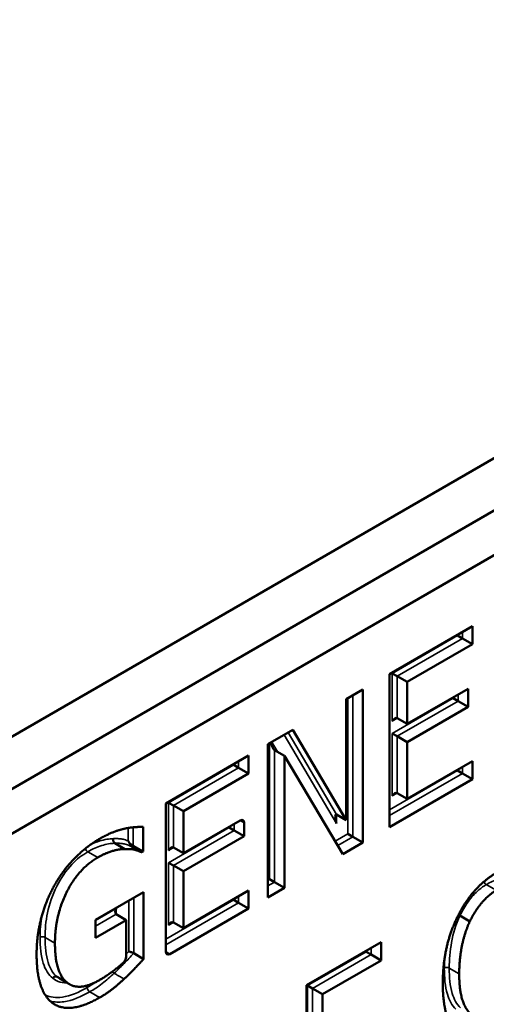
# Model space of a CAD drawing. Header units: inches. Extents: x 0 to 136, y 2 to 86.
# Tile 134 of 160: x 118.266 to 118.665, y 60.563 to 61.403. Entities that reach past the tile are written whole.
import ezdxf

# ---------------------------------------------------------------- set-up
doc = ezdxf.new("R2010")
doc.units = ezdxf.units.IN
doc.header["$LTSCALE"] = 4
doc.header["$MEASUREMENT"] = 0
doc.layers.add('Visible (ANSI)', color=7, linetype='Continuous', lineweight=50)
doc.layers.add('Visible Narrow (ANSI)', color=7, linetype='Continuous', lineweight=35)

msp = doc.modelspace()

# ---------------------------------------------------------------- linework, layer by layer
at = {"layer": 'Visible (ANSI)'}
for p, q in [((119.25209, 61.36393), (118.05884, 60.67501)), ((119.29076, 61.34161), (118.09751, 60.65269)), ((118.13066, 60.63355), (119.29076, 61.30333)), ((118.58235, 60.84443), (118.65313, 60.8853)), ((118.65313, 60.8853), (118.65313, 60.86984)), ((118.6404, 60.87719), (118.64464, 60.87474)), ((118.65313, 60.86984), (118.64464, 60.87474)), ((118.65313, 60.86984), (118.59739, 60.83766)), ((118.58235, 60.71379), (118.58235, 60.84443)), ((118.58466, 60.84501), (118.5889, 60.84256)), ((118.59739, 60.83766), (118.5889, 60.84256)), ((118.59739, 60.83766), (118.59739, 60.80187)), ((118.59739, 60.80187), (118.64937, 60.83189)), ((118.64937, 60.83189), (118.64937, 60.81643)), ((118.5454, 60.8231), (118.55943, 60.8312)), ((118.5454, 60.71967), (118.5454, 60.8231)), ((118.55943, 60.8312), (118.55943, 60.70056)), ((118.63664, 60.82378), (118.64089, 60.82133)), ((118.64937, 60.81643), (118.59739, 60.78642)), ((118.64937, 60.81643), (118.64089, 60.82133)), ((118.59739, 60.80187), (118.5889, 60.80677)), ((118.47847, 60.78446), (118.49984, 60.79679)), ((118.49984, 60.79679), (118.5454, 60.71967)), ((118.58466, 60.79377), (118.5889, 60.79132)), ((118.59739, 60.78642), (118.5889, 60.79132)), ((118.47847, 60.65382), (118.47847, 60.78446)), ((118.59739, 60.78642), (118.59739, 60.73793)), ((118.39119, 60.73407), (118.46197, 60.77493)), ((118.46197, 60.77493), (118.46197, 60.75947)), ((118.4925, 60.77456), (118.48402, 60.77946)), ((118.4925, 60.77456), (118.4925, 60.66192)), ((118.54256, 60.69082), (118.4925, 60.77456)), ((118.44924, 60.76682), (118.45348, 60.76437)), ((118.46197, 60.75947), (118.45348, 60.76437)), ((118.59739, 60.73793), (118.65313, 60.77011)), ((118.65313, 60.77011), (118.65313, 60.75466)), ((118.46197, 60.75947), (118.40623, 60.72729)), ((118.6404, 60.76201), (118.64464, 60.75956)), ((118.65313, 60.75466), (118.64464, 60.75956)), ((118.65313, 60.75466), (118.58235, 60.71379)), ((118.59739, 60.73793), (118.5889, 60.74283)), ((118.39119, 60.60751), (118.39119, 60.73407)), ((118.3935, 60.73464), (118.39774, 60.73219)), ((118.40623, 60.72729), (118.39774, 60.73219)), ((118.40623, 60.72729), (118.40623, 60.69151)), ((118.5454, 60.71967), (118.53692, 60.72457)), ((118.37185, 60.714), (118.37185, 60.69304)), ((118.40623, 60.69151), (118.45468, 60.71948)), ((118.45821, 60.71744), (118.45821, 60.70606)), ((118.45821, 60.70606), (118.40623, 60.67605)), ((118.44548, 60.71341), (118.44973, 60.71096)), ((118.45821, 60.70606), (118.44973, 60.71096)), ((118.5467, 60.70791), (118.55094, 60.70546)), ((118.55943, 60.70056), (118.55094, 60.70546)), ((118.35626, 60.69505), (118.34777, 60.69995)), ((118.36067, 60.6995), (118.36336, 60.69794)), ((118.37056, 60.6923), (118.36208, 60.6972)), ((118.37185, 60.69304), (118.36336, 60.69794)), ((118.55943, 60.70056), (118.54256, 60.69082)), ((118.37185, 60.69304), (118.37056, 60.6923)), ((118.40623, 60.69151), (118.39774, 60.69641)), ((118.3935, 60.6834), (118.39774, 60.68095)), ((118.40623, 60.67605), (118.39774, 60.68095)), ((118.40623, 60.67605), (118.40623, 60.62756)), ((118.47977, 60.66927), (118.48402, 60.66682)), ((118.4925, 60.66192), (118.48402, 60.66682)), ((118.33123, 60.63455), (118.3723, 60.65827)), ((118.3723, 60.65827), (118.3723, 60.6012)), ((118.40623, 60.62756), (118.46197, 60.65975)), ((118.46197, 60.65975), (118.46197, 60.64429)), ((118.4925, 60.66192), (118.47847, 60.65382)), ((118.44924, 60.65164), (118.45348, 60.64919)), ((118.46197, 60.64429), (118.45348, 60.64919)), ((118.35745, 60.63445), (118.34897, 60.63935)), ((118.46197, 60.64429), (118.39473, 60.60547)), ((118.65093, 60.63336), (118.64244, 60.63826)), ((118.33123, 60.61931), (118.33123, 60.63455)), ((118.35745, 60.63445), (118.33123, 60.61931)), ((118.35745, 60.6035), (118.35745, 60.63445)), ((118.40623, 60.62756), (118.39774, 60.63246)), ((118.51148, 60.57879), (118.57511, 60.61553)), ((118.57511, 60.61553), (118.57511, 60.60007)), ((118.3723, 60.6012), (118.36382, 60.6061)), ((118.56238, 60.60742), (118.56662, 60.60497)), ((118.57511, 60.60007), (118.56662, 60.60497)), ((118.57511, 60.60007), (118.52505, 60.57117)), ((118.30693, 60.58114), (118.29845, 60.58604)), ((118.30906, 60.57967), (118.30057, 60.58457)), ((118.51148, 60.44815), (118.51148, 60.57879)), ((118.51232, 60.57852), (118.51656, 60.57607)), ((118.52505, 60.57117), (118.51656, 60.57607)), ((118.52505, 60.57117), (118.52505, 60.53538))]:
    msp.add_line(p, q, dxfattribs=at)
for centre, major_axis, ratio, start_param, end_param in [((118.7974, 62.51832), (0.5625, 0.97428), 0.57735, 5.497787, 10.210176), ((118.58678, 60.8031), (0.00212, 0.00367), 0.57735, 0, 1.570796), ((118.48189, 60.78837), (0.00248, -0.00899), 0.187711, 4.948127, 6.094859), ((118.58678, 60.73916), (0.00212, 0.00367), 0.57735, 0, 1.570796), ((118.53904, 60.71557), (-0.00248, 0.00906), 0.186629, 6.096858, 7.667655), ((118.45468, 60.7154), (0.0025, 0.00433), 0.57735, 5.497787, 7.068583), ((118.39562, 60.69273), (0.00212, 0.00367), 0.57735, 0, 1.570796), ((118.35109, 60.64302), (-0.00212, -0.00367), 0.57735, 4.712389, 6.283185), ((118.39562, 60.62879), (0.00212, 0.00367), 0.57735, 0, 1.570796), ((118.39473, 60.60955), (-0.0025, -0.00433), 0.57735, 5.497787, 7.068583)]:
    msp.add_ellipse(centre, major_axis=major_axis, ratio=ratio, start_param=start_param, end_param=end_param, dxfattribs=at)
for points in [[(118.3558, 60.71236), (118.35965, 60.71332), (118.369, 60.71406), (118.37185, 60.714)], [(118.33481, 60.70384), (118.34058, 60.70718), (118.35103, 60.71131), (118.3558, 60.71236)], [(118.29575, 60.6634), (118.30262, 60.67595), (118.3228, 60.69691), (118.33481, 60.70384)], [(118.35626, 60.69505), (118.35168, 60.69505), (118.33985, 60.69172), (118.33306, 60.6878)], [(118.37056, 60.6923), (118.36772, 60.69352), (118.36176, 60.69527), (118.35626, 60.69505)], [(118.33306, 60.6878), (118.31674, 60.67838), (118.29657, 60.63836), (118.29657, 60.61475)], [(118.64057, 60.63765), (118.64662, 60.64993), (118.66331, 60.66878), (118.67367, 60.67476)], [(118.2809, 60.60517), (118.2809, 60.62095), (118.2886, 60.65038), (118.29575, 60.6634)], [(118.67348, 60.65983), (118.66697, 60.65607), (118.65533, 60.64247), (118.65093, 60.63336)], [(118.62783, 60.58054), (118.62783, 60.59695), (118.63433, 60.62505), (118.64057, 60.63765)], [(118.65093, 60.63336), (118.64662, 60.62421), (118.64185, 60.60123), (118.64185, 60.58864)], [(118.29657, 60.61475), (118.29657, 60.60163), (118.30189, 60.58501), (118.30693, 60.58114)], [(118.29566, 60.56277), (118.28851, 60.56733), (118.2809, 60.58855), (118.2809, 60.60517)], [(118.3723, 60.6012), (118.36946, 60.59808), (118.35974, 60.58792), (118.35562, 60.58416)], [(118.64185, 60.58864), (118.64185, 60.57519), (118.6469, 60.55873), (118.6513, 60.5546)], [(118.30693, 60.58114), (118.31179, 60.57717), (118.32555, 60.57802), (118.33416, 60.58299)], [(118.35562, 60.58416), (118.35002, 60.57902), (118.34104, 60.57193), (118.33471, 60.56828)], [(118.64066, 60.53755), (118.63452, 60.54248), (118.62783, 60.56402), (118.62783, 60.58054)], [(118.33471, 60.56828), (118.3227, 60.56135), (118.30281, 60.55833), (118.29566, 60.56277)]]:
    msp.add_open_spline(points, degree=2, dxfattribs=at)
for points, degree, knots in [([(118.34658, 60.70392), (118.34657, 60.70391), (118.34657, 60.7039), (118.34654, 60.70382), (118.34652, 60.70374), (118.34647, 60.70356), (118.34645, 60.70346), (118.3464, 60.70315), (118.34638, 60.70295), (118.34638, 60.70236), (118.34644, 60.70197), (118.34666, 60.70124), (118.34683, 60.70091), (118.34725, 60.70034), (118.3475, 60.70011), (118.34777, 60.69995)], 3, [-0.00005556, -0.00005556, -0.00005556, -0.00005556, 0, 0, 0.00065611, 0.00065611, 0.00145637, 0.00145637, 0.00301415, 0.00301415, 0.00599104, 0.00599104, 0.00896765, 0.00896765, 0.01194412, 0.01194412, 0.01194412, 0.01194412]), ([(118.35912, 60.70197), (118.35912, 60.70196), (118.35913, 60.70195), (118.35943, 60.70139), (118.35979, 60.70078), (118.36035, 60.69995), (118.3605, 60.69972), (118.36067, 60.6995)], 3, [-0.00012978, -0.00012978, -0.00012978, -0.00012978, 0, 0, 0.00746157, 0.00746157, 0.01000595, 0.01000595, 0.01000595, 0.01000595]), ([(118.36067, 60.6995), (118.36071, 60.69925), (118.36077, 60.69901), (118.36099, 60.69842), (118.36116, 60.6981), (118.36158, 60.69756), (118.36182, 60.69735), (118.36208, 60.6972)], 3, [0.004739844, 0.004739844, 0.004739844, 0.004739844, 0.006655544, 0.006655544, 0.009553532, 0.009553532, 0.012358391, 0.012358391, 0.012358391, 0.012358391]), ([(118.6412, 60.63892), (118.64131, 60.63887), (118.64141, 60.63882), (118.64185, 60.63859), (118.64217, 60.63842), (118.64244, 60.63826)], 3, [0.008084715, 0.008084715, 0.008084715, 0.008084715, 0.008975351, 0.008975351, 0.011951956, 0.011951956, 0.011951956, 0.011951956]), ([(118.35958, 60.6077), (118.35958, 60.60769), (118.35959, 60.60769), (118.35977, 60.60766), (118.35998, 60.60761), (118.36043, 60.6075), (118.36067, 60.60743), (118.36128, 60.60723), (118.36166, 60.60709), (118.36238, 60.60681), (118.36271, 60.60666), (118.36332, 60.60638), (118.36358, 60.60624), (118.36382, 60.6061)], 3, [-0.00006626, -0.00006626, -0.00006626, -0.00006626, 0, 0, 0.00234168, 0.00234168, 0.00463783, 0.00463783, 0.00786298, 0.00786298, 0.01060526, 0.01060526, 0.01314305, 0.01314305, 0.01314305, 0.01314305]), ([(118.33416, 60.58299), (118.34049, 60.58665), (118.35146, 60.59482), (118.35502, 60.59822)], 2, [0, 0, 0, 1, 1.734205, 1.734205, 1.734205]), ([(118.35745, 60.6035), (118.35745, 60.60297), (118.35736, 60.60239), (118.35701, 60.60121), (118.35676, 60.60061), (118.35624, 60.5997), (118.35602, 60.59937), (118.35554, 60.59876), (118.35528, 60.59847), (118.35502, 60.59822)], 3, [0, 0, 0, 0, 0.00496118, 0.00496118, 0.00992237, 0.00992237, 0.01294139, 0.01294139, 0.0159604, 0.0159604, 0.0159604, 0.0159604]), ([(118.29471, 60.58475), (118.29471, 60.58476), (118.29471, 60.58476), (118.29493, 60.5851), (118.2952, 60.5854), (118.29581, 60.58588), (118.29615, 60.58606), (118.29684, 60.58629), (118.29719, 60.58634), (118.29786, 60.58629), (118.29817, 60.5862), (118.29845, 60.58604)], 3, [-0.00005556, -0.00005556, -0.00005556, -0.00005556, 0, 0, 0.00302189, 0.00302189, 0.00599868, 0.00599868, 0.00897535, 0.00897535, 0.01195195, 0.01195195, 0.01195195, 0.01195195])]:
    msp.add_open_spline(points, degree=degree, knots=knots, dxfattribs=at)
at = {"layer": 'Visible Narrow (ANSI)'}
for p, q in [((118.6404, 60.87719), (118.58466, 60.84501)), ((118.5889, 60.84256), (118.64464, 60.87474)), ((118.6404, 60.87795), (118.6404, 60.87719)), ((118.64464, 60.87474), (118.64464, 60.8804)), ((118.58466, 60.84501), (118.58466, 60.80432)), ((118.5889, 60.80677), (118.5889, 60.84256)), ((118.5467, 60.82385), (118.5467, 60.70791)), ((118.55094, 60.70546), (118.55094, 60.8263)), ((118.63664, 60.82378), (118.58466, 60.79377)), ((118.63664, 60.82454), (118.63664, 60.82378)), ((118.64089, 60.82133), (118.64089, 60.82699)), ((118.5889, 60.79132), (118.64089, 60.82133)), ((118.58466, 60.80432), (118.5889, 60.80677)), ((118.49224, 60.79241), (118.53692, 60.7168)), ((118.53692, 60.72457), (118.49567, 60.79439)), ((118.58466, 60.79377), (118.58466, 60.74038)), ((118.5889, 60.74283), (118.5889, 60.79132)), ((118.47977, 60.78521), (118.47977, 60.66927)), ((118.48679, 60.77786), (118.48172, 60.78634)), ((118.48402, 60.66682), (118.48402, 60.77946)), ((118.44924, 60.76682), (118.3935, 60.73464)), ((118.39774, 60.73219), (118.45348, 60.76437)), ((118.44924, 60.76758), (118.44924, 60.76682)), ((118.45348, 60.76437), (118.45348, 60.77003)), ((118.64464, 60.75956), (118.64464, 60.76522)), ((118.6404, 60.76201), (118.58235, 60.72849)), ((118.58235, 60.72359), (118.64464, 60.75956)), ((118.6404, 60.76277), (118.6404, 60.76201)), ((118.58466, 60.74038), (118.5889, 60.74283)), ((118.3935, 60.73464), (118.3935, 60.69396)), ((118.39774, 60.69641), (118.39774, 60.73219)), ((118.53692, 60.7168), (118.53692, 60.72457)), ((118.44548, 60.71417), (118.44548, 60.71341)), ((118.44973, 60.71096), (118.44973, 60.71662)), ((118.45468, 60.71948), (118.45821, 60.71744)), ((118.35912, 60.71305), (118.35912, 60.70197)), ((118.36336, 60.69794), (118.36336, 60.7136)), ((118.44548, 60.71341), (118.3935, 60.6834)), ((118.39774, 60.68095), (118.44973, 60.71096)), ((118.5467, 60.70791), (118.53603, 60.70175)), ((118.53821, 60.6981), (118.55094, 60.70546)), ((118.36208, 60.6972), (118.36336, 60.69794)), ((118.33306, 60.6878), (118.32458, 60.6927)), ((118.3935, 60.69396), (118.39774, 60.69641)), ((118.3935, 60.6834), (118.3935, 60.63001)), ((118.39774, 60.63246), (118.39774, 60.68095)), ((118.47977, 60.66927), (118.47847, 60.66852)), ((118.47847, 60.66362), (118.48402, 60.66682)), ((118.67348, 60.65983), (118.665, 60.66473)), ((118.35958, 60.65092), (118.35958, 60.6077)), ((118.36382, 60.6061), (118.36382, 60.65337)), ((118.44924, 60.65164), (118.39119, 60.61812)), ((118.39119, 60.61323), (118.45348, 60.64919)), ((118.44924, 60.6524), (118.44924, 60.65164)), ((118.45348, 60.64919), (118.45348, 60.65485)), ((118.34897, 60.64424), (118.33123, 60.634)), ((118.33123, 60.62911), (118.34897, 60.63935)), ((118.34897, 60.63935), (118.34897, 60.64424)), ((118.3935, 60.63001), (118.39774, 60.63246)), ((118.29657, 60.61475), (118.28809, 60.61965)), ((118.39473, 60.60547), (118.39119, 60.60751)), ((118.56238, 60.60742), (118.51232, 60.57852)), ((118.51656, 60.57607), (118.56662, 60.60497)), ((118.56238, 60.60818), (118.56238, 60.60742)), ((118.56662, 60.60497), (118.56662, 60.61063)), ((118.64185, 60.58864), (118.63337, 60.59353)), ((118.33471, 60.56828), (118.32623, 60.57318)), ((118.51232, 60.57852), (118.51232, 60.53783)), ((118.51656, 60.54028), (118.51656, 60.57607))]:
    msp.add_line(p, q, dxfattribs=at)
for centre, major_axis, ratio, start_param, end_param in [((118.32458, 60.69515), (0.0015, -0.0026), 0.57735, 4.27414, 5.497787), ((118.665, 60.66718), (0.0015, -0.0026), 0.57735, 4.349315, 5.497787), ((118.28597, 60.61843), (0.003, 0), 0.57735, 0.785398, 2.356194), ((118.34652, 60.59105), (-0.00203, 0.00221), 0.390394, 1.504238, 2.248638), ((118.34655, 60.59108), (0.00202, -0.00222), 0.394329, 4.648395, 5.391702), ((118.63125, 60.59231), (0.003, 0), 0.57735, 0.785398, 2.356194), ((118.32623, 60.57563), (0.0015, -0.0026), 0.57735, 3.926991, 5.497787)]:
    msp.add_ellipse(centre, major_axis=major_axis, ratio=ratio, start_param=start_param, end_param=end_param, dxfattribs=at)
for points, knots in [([(118.32458, 60.6927), (118.32859, 60.69502), (118.33262, 60.69688), (118.34035, 60.69923), (118.34424, 60.69995), (118.34777, 60.69995)], [0, 0, 0, 0, 0.04478485, 0.04478485, 0.0895697, 0.0895697, 0.0895697, 0.0895697]), ([(118.34658, 60.70392), (118.34287, 60.70391), (118.33889, 60.70317), (118.33226, 60.70116), (118.3296, 60.70008), (118.32694, 60.69877)], [-0.08946676, -0.08946676, -0.08946676, -0.08946676, -0.04478485, -0.04478485, -0.01607141, -0.01607141, -0.01607141, -0.01607141]), ([(118.35912, 60.70197), (118.35865, 60.70215), (118.35817, 60.70232), (118.35645, 60.70291), (118.3552, 60.70333), (118.35387, 60.70357), (118.35271, 60.70378), (118.35151, 60.70388), (118.34906, 60.70398), (118.34782, 60.70396), (118.34658, 60.70392)], [-0.05360932, -0.05360932, -0.05360932, -0.05360932, -0.04701351, -0.04701351, -0.0299138, -0.0299138, -0.0299138, -0.0149569, -0.0149569, -0.00010297, -0.00010297, -0.00010297, -0.00010297]), ([(118.34777, 60.69995), (118.349, 60.7), (118.35022, 60.70001), (118.35259, 60.69992), (118.35374, 60.69982), (118.35483, 60.69962), (118.35608, 60.6994), (118.35727, 60.699), (118.35971, 60.69816), (118.3609, 60.6977), (118.36208, 60.6972)], [0, 0, 0, 0, 0.0149569, 0.0149569, 0.0299138, 0.0299138, 0.0299138, 0.04701351, 0.04701351, 0.06411321, 0.06411321, 0.06411321, 0.06411321]), ([(118.28809, 60.61965), (118.28809, 60.62635), (118.28869, 60.63339), (118.29182, 60.64816), (118.29445, 60.65589), (118.29817, 60.66327), (118.30167, 60.6702), (118.30608, 60.67673), (118.31527, 60.68641), (118.31995, 60.69003), (118.32458, 60.6927)], [0, 0, 0, 0, 0.0641194, 0.0641194, 0.1303557, 0.1303557, 0.1303557, 0.1924407, 0.1924407, 0.2447951, 0.2447951, 0.2447951, 0.2447951]), ([(118.64244, 60.63826), (118.64442, 60.64236), (118.64673, 60.64632), (118.65218, 60.65387), (118.65532, 60.65735), (118.66072, 60.66198), (118.66287, 60.6635), (118.665, 60.66473)], [0, 0, 0, 0, 0.036827, 0.036827, 0.0762842, 0.0762842, 0.1009449, 0.1009449, 0.1009449, 0.1009449]), ([(118.665, 60.66473), (118.66838, 60.66668), (118.67179, 60.66824), (118.67805, 60.6697), (118.68123, 60.66988), (118.68407, 60.66949)], [0, 0, 0, 0, 0.03808604, 0.03808604, 0.07617207, 0.07617207, 0.07617207, 0.07617207]), ([(118.63337, 60.59353), (118.63337, 60.60054), (118.63392, 60.60791), (118.63672, 60.62297), (118.63898, 60.63089), (118.64244, 60.63826)], [0, 0, 0, 0, 0.0667451, 0.0667451, 0.1334901, 0.1334901, 0.1334901, 0.1334901]), ([(118.28385, 60.61965), (118.28385, 60.61168), (118.28455, 60.60397), (118.2866, 60.59754), (118.28831, 60.59222), (118.29098, 60.58761), (118.29471, 60.58475)], [-0.1361595, -0.1361595, -0.1361595, -0.1361595, -0.0617642, -0.0617642, -0.0617642, -0.0000696, -0.0000696, -0.0000696, -0.0000696]), ([(118.29845, 60.58604), (118.29493, 60.58873), (118.29239, 60.59309), (118.29075, 60.59822), (118.28878, 60.60436), (118.28809, 60.61185), (118.28809, 60.61965)], [0, 0, 0, 0, 0.0617642, 0.0617642, 0.0617642, 0.1361595, 0.1361595, 0.1361595, 0.1361595]), ([(118.34714, 60.58907), (118.35005, 60.59171), (118.35287, 60.59452), (118.35841, 60.60028), (118.36109, 60.6031), (118.36382, 60.6061)], [0, 0, 0, 0, 0.03156357, 0.03156357, 0.06312714, 0.06312714, 0.06312714, 0.06312714]), ([(118.32623, 60.57318), (118.32974, 60.57521), (118.3333, 60.57744), (118.34047, 60.58306), (118.34378, 60.58598), (118.34712, 60.58905)], [0, 0, 0, 0, 0.03702906, 0.03702906, 0.07405811, 0.07405811, 0.07405811, 0.07405811]), ([(118.34712, 60.58905), (118.34713, 60.58905), (118.34713, 60.58906), (118.34714, 60.58906), (118.34714, 60.58906), (118.34714, 60.58907)], [-0.0001116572, -0.0001116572, -0.0001116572, -0.0001116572, -0.0000558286, -0.0000558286, 0, 0, 0, 0]), ([(118.34712, 60.58905), (118.34742, 60.58888), (118.34771, 60.58871), (118.34878, 60.5881), (118.34954, 60.58765), (118.3503, 60.58721), (118.35107, 60.58677), (118.35183, 60.58633), (118.3536, 60.58531), (118.35457, 60.5847), (118.35562, 60.58416)], [-0.02790608, -0.02790608, -0.02790608, -0.02790608, -0.02471662, -0.02471662, -0.01647608, -0.01647608, -0.01647608, -0.00823554, -0.00823554, 0.00257154, 0.00257154, 0.00257154, 0.00257154]), ([(118.35562, 60.58416), (118.35459, 60.58472), (118.35362, 60.58533), (118.35185, 60.58635), (118.35109, 60.58679), (118.35032, 60.58723), (118.34956, 60.58767), (118.34879, 60.58811), (118.34773, 60.58873), (118.34744, 60.5889), (118.34714, 60.58907)], [-0.00257168, -0.00257168, -0.00257168, -0.00257168, 0.00823554, 0.00823554, 0.01647608, 0.01647608, 0.01647608, 0.02471662, 0.02471662, 0.02790608, 0.02790608, 0.02790608, 0.02790608]), ([(118.62912, 60.59353), (118.62912, 60.58553), (118.62974, 60.57772), (118.63174, 60.57121), (118.63332, 60.56603), (118.63566, 60.5614), (118.639, 60.55827)], [-0.1340981, -0.1340981, -0.1340981, -0.1340981, -0.0593542, -0.0593542, -0.0593542, -0.0000189, -0.0000189, -0.0000189, -0.0000189]), ([(118.64281, 60.5595), (118.63967, 60.56245), (118.63742, 60.56686), (118.63589, 60.57186), (118.63398, 60.57809), (118.63337, 60.58568), (118.63337, 60.59353)], [0, 0, 0, 0, 0.0593542, 0.0593542, 0.0593542, 0.1340981, 0.1340981, 0.1340981, 0.1340981]), ([(118.29471, 60.58475), (118.29612, 60.58359), (118.2977, 60.58268), (118.30167, 60.5812), (118.30416, 60.58085), (118.3068, 60.58097)], [-0.1165865, -0.1165865, -0.1165865, -0.1165865, -0.09265353, -0.09265353, -0.06147105, -0.06147105, -0.06147105, -0.06147105]), ([(118.32411, 60.57685), (118.31693, 60.57271), (118.30961, 60.5697), (118.30288, 60.56868), (118.29749, 60.56786), (118.29241, 60.56849), (118.28818, 60.57058)], [-0.1472964, -0.1472964, -0.1472964, -0.1472964, -0.0700053, -0.0700053, -0.0700053, -0.0080761, -0.0080761, -0.0080761, -0.0080761]), ([(118.29242, 60.56535), (118.29604, 60.5643), (118.30008, 60.5641), (118.30427, 60.56474), (118.31127, 60.5658), (118.31886, 60.56892), (118.32623, 60.57318)], [0.0238975, 0.0238975, 0.0238975, 0.0238975, 0.0700053, 0.0700053, 0.0700053, 0.1472964, 0.1472964, 0.1472964, 0.1472964])]:
    msp.add_open_spline(points, degree=3, knots=knots, dxfattribs=at)
for points in [[(118.28547, 60.63832), (118.28431, 60.63184), (118.28385, 60.6256), (118.28385, 60.61965)], [(118.35958, 60.6077), (118.35887, 60.60693), (118.35816, 60.60617), (118.35745, 60.60541)], [(118.62942, 60.60235), (118.62922, 60.59935), (118.62912, 60.59641), (118.62912, 60.59353)], [(118.30057, 60.58457), (118.29983, 60.585), (118.29912, 60.58549), (118.29845, 60.58604)], [(118.33157, 60.58158), (118.3291, 60.57983), (118.3266, 60.57829), (118.32411, 60.57685)]]:
    msp.add_open_spline(points, degree=3, dxfattribs=at)

doc.saveas('drawing.dxf')
